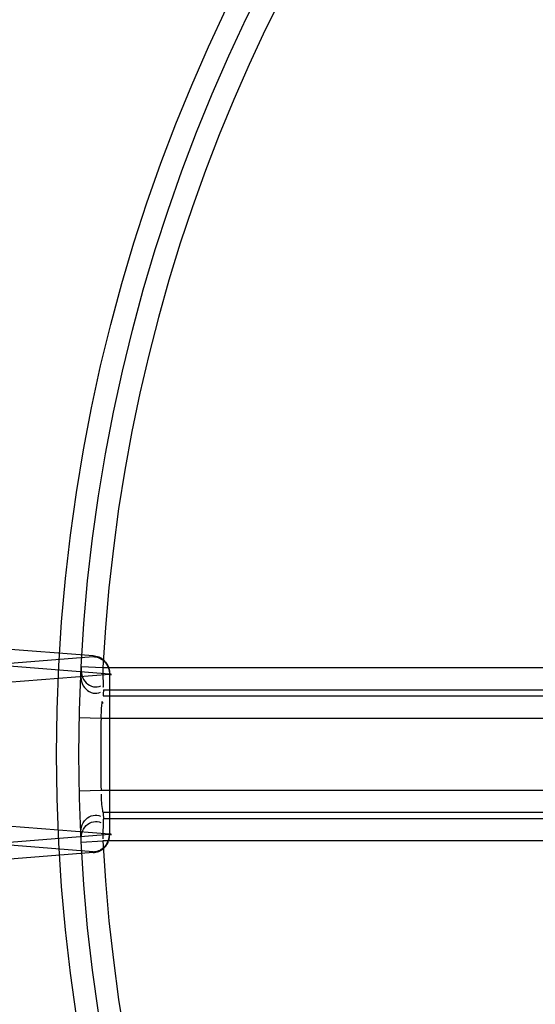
# Model space of a CAD drawing. Header units: millimetres. Extents: x 0 to 297, y 0 to 210.
# Tile 65 of 256: x 141.091 to 142.014, y 91.745 to 93.509. Entities that reach past the tile are written whole.
import ezdxf

# ---------------------------------------------------------------- set-up
doc = ezdxf.new("R2010")
doc.units = ezdxf.units.MM
doc.header["$LTSCALE"] = 16.335
doc.layers.get('0').update_dxf_attribs({"linetype": 'CONTINUOUS'})
doc.layers.add('001-M31079-X02', color=7, linetype='CONTINUOUS')
doc.layers.add('01_GLOBAL', color=7, linetype='CONTINUOUS')

msp = doc.modelspace()

# ---------------------------------------------------------------- linework, layer by layer
at = {"color": 9, "linetype": 'Continuous'}
for p, q in [((141.2009, 92.3505), (141.2398, 92.3485)), ((141.2398, 92.3485), (142.915, 92.3485)), ((141.2398, 92.3485), (141.3079, 92.3485)), ((141.5015, 92.3485), (141.5625, 92.3485)), ((141.9423, 92.3485), (141.9908, 92.3485)), ((141.2401, 92.2975), (142.9164, 92.2975)), ((141.2407, 92.3087), (142.9154, 92.3087)), ((141.1975, 92.2587), (141.2365, 92.2578)), ((141.2365, 92.2578), (142.9555, 92.2578)), ((141.1975, 92.1276), (141.2365, 92.1284)), ((141.2365, 92.1284), (142.9555, 92.1284)), ((142.9164, 92.0888), (141.2401, 92.0888)), ((142.9154, 92.0775), (141.2407, 92.0775)), ((141.2009, 92.0358), (141.2398, 92.0378)), ((142.915, 92.0378), (141.2398, 92.0378)), ((141.4387, 92.0378), (141.3742, 92.0378)), ((141.9905, 92.0378), (141.9421, 92.0378))]:
    msp.add_line(p, q, dxfattribs=at)
for points in [[(141.5625, 92.3485), (141.6792, 92.3485), (141.735, 92.3485), (141.7892, 92.3485), (141.8417, 92.3485), (141.8926, 92.3485)], [(141.679, 92.0378), (141.5623, 92.0378), (141.5014, 92.0378)], [(141.8924, 92.0378), (141.8415, 92.0378), (141.789, 92.0378), (141.7348, 92.0378), (141.679, 92.0378)]]:
    msp.add_lwpolyline(points, dxfattribs=at)
at = {"color": 7, "linetype": 'Continuous'}
msp.add_circle((144.2368, 92.1931), 3.04, dxfattribs=at)
at = {"color": 9, "linetype": 'Continuous'}
for centre, radius, start, end in [((144.2368, 92.1931), 3.001, 92.9675, 177.0325), ((144.2366, 92.1534), 2.9999, 177.0319, 177.2468), ((144.2351, 92.1931), 2.9993, 178.7642, 181.2358), ((144.2366, 92.2329), 2.9999, 182.7532, 182.9681), ((144.2368, 92.1931), 3.001, 182.9675, 267.0325)]:
    msp.add_arc(centre, radius, start, end, dxfattribs=at)
for points, knots in [([(141.2009, 92.3505), (141.2003, 92.3402), (141.2031, 92.3185), (141.2286, 92.3109), (141.2358, 92.3159)], [0, 0, 0, 0, 0.541905, 1, 1, 1, 1]), ([(141.2003, 92.3391), (141.1998, 92.3288), (141.2027, 92.3072), (141.2281, 92.2996), (141.2353, 92.3045)], [0, 0, 0, 0, 0.541188, 1, 1, 1, 1]), ([(141.2365, 92.2578), (141.2368, 92.2657), (141.2372, 92.2705), (141.2387, 92.2908), (141.2388, 92.2852), (141.2388, 92.2839)], [0, 0, 0, 0, 0.700251, 0.885328, 1, 1, 1, 1]), ([(141.2401, 92.0888), (141.2398, 92.0898), (141.2378, 92.1006), (141.2373, 92.1117), (141.2374, 92.1215)], [0, 0, 0, 0, 0.100406, 1, 1, 1, 1]), ([(141.2003, 92.0471), (141.1998, 92.0575), (141.2027, 92.0791), (141.2281, 92.0867), (141.2353, 92.0818)], [0, 0, 0, 0, 0.541188, 1, 1, 1, 1]), ([(141.2009, 92.0358), (141.2003, 92.0461), (141.2031, 92.0678), (141.2286, 92.0754), (141.2359, 92.0705)], [0, 0, 0, 0, 0.541371, 1, 1, 1, 1]), ([(141.2407, 92.0775), (141.2404, 92.0763), (141.24, 92.0643), (141.2398, 92.0524), (141.2399, 92.0417)], [0, 0, 0, 0, 0.107584, 1, 1, 1, 1])]:
    msp.add_open_spline(points, degree=3, knots=knots, dxfattribs=at)
msp.add_open_spline([(141.2398, 92.3485), (141.2398, 92.3374), (141.24, 92.3041), (141.2406, 92.3152)], degree=3, dxfattribs=at)
at = {"layer": '001-M31079-X02', "color": 9, "linetype": 'Continuous'}
for p, q in [((141.2222, 92.3691), (141.0351, 92.384)), ((141.0396, 92.3534), (141.2222, 92.3679)), ((141.0647, 92.3521), (141.2518, 92.3372)), ((141.2518, 92.3359), (141.0692, 92.3214)), ((141.2518, 92.3372), (141.2518, 92.0491)), ((141.2518, 92.0491), (141.0647, 92.0342)), ((141.0692, 92.0649), (141.2518, 92.0503))]:
    msp.add_line(p, q, dxfattribs=at)
at = {"layer": '001-M31079-X02', "color": 7, "linetype": 'Continuous'}
for p, q in [((141.2222, 92.0183), (141.0396, 92.0329)), ((141.2222, 92.0171), (141.0351, 92.0022))]:
    msp.add_line(p, q, dxfattribs=at)
at = {"layer": '001-M31079-X02', "color": 9, "linetype": 'Continuous'}
for points, knots in [([(141.2222, 92.3691), (141.2239, 92.3692), (141.2274, 92.3689), (141.2325, 92.3675), (141.2372, 92.3651), (141.2415, 92.3619), (141.2451, 92.3579), (141.2481, 92.3533), (141.2502, 92.3482), (141.2515, 92.3428), (141.2518, 92.339), (141.2518, 92.3372)], [0, 0, 0, 0, 0.107071, 0.214436, 0.322617, 0.432029, 0.542926, 0.655374, 0.769251, 0.884267, 1, 1, 1, 1]), ([(141.2222, 92.3679), (141.2234, 92.368), (141.228, 92.3683), (141.2234, 92.369), (141.2222, 92.3691)], [0, 0, 0, 0, 0.497013, 1, 1, 1, 1]), ([(141.2222, 92.3679), (141.2239, 92.3679), (141.2273, 92.3675), (141.2323, 92.366), (141.237, 92.3636), (141.2412, 92.3604), (141.2449, 92.3564), (141.2478, 92.3519), (141.25, 92.3468), (141.2514, 92.3415), (141.2518, 92.3378), (141.2518, 92.3359)], [0, 0, 0, 0, 0.106484, 0.213746, 0.322191, 0.432075, 0.543475, 0.656289, 0.770256, 0.884983, 1, 1, 1, 1]), ([(141.2518, 92.3359), (141.2529, 92.336), (141.2574, 92.3358), (141.2529, 92.3371), (141.2518, 92.3372)], [0, 0, 0, 0, 0.489513, 1, 1, 1, 1]), ([(141.2222, 92.0183), (141.2239, 92.0184), (141.2273, 92.0187), (141.2323, 92.0202), (141.237, 92.0226), (141.2412, 92.0259), (141.2449, 92.0298), (141.2478, 92.0344), (141.25, 92.0394), (141.2514, 92.0448), (141.2518, 92.0485), (141.2518, 92.0503)], [0, 0, 0, 0, 0.106478, 0.213739, 0.322185, 0.432069, 0.54347, 0.656285, 0.770253, 0.884982, 1, 1, 1, 1]), ([(141.2222, 92.0171), (141.2239, 92.0171), (141.2274, 92.0174), (141.2323, 92.0188), (141.237, 92.021), (141.2412, 92.0241), (141.2448, 92.028), (141.2479, 92.0326), (141.2501, 92.0378), (141.2515, 92.0433), (141.2518, 92.0472), (141.2518, 92.0491)], [0, 0, 0, 0, 0.106359, 0.212591, 0.316219, 0.423151, 0.53269, 0.646153, 0.761699, 0.881375, 1, 1, 1, 1]), ([(141.2518, 92.0491), (141.2529, 92.0492), (141.2574, 92.0489), (141.2529, 92.0503), (141.2518, 92.0503)], [0, 0, 0, 0, 0.489513, 1, 1, 1, 1])]:
    msp.add_open_spline(points, degree=3, knots=knots, dxfattribs=at)
at = {"layer": '001-M31079-X02', "color": 7, "linetype": 'Continuous'}
for knots in [[0, 0, 0, 0, 0.497044, 1, 1, 1, 1], [0, 0, 0, 0, 0.497013, 1, 1, 1, 1]]:
    msp.add_open_spline([(141.2222, 92.0183), (141.2234, 92.0182), (141.228, 92.018), (141.2234, 92.0172), (141.2222, 92.0171)], degree=3, knots=knots, dxfattribs=at)
at = {"layer": '01_GLOBAL', "color": 7, "linetype": 'Continuous'}
msp.add_circle((144.2368, 92.1931), 3.08, dxfattribs=at)

doc.saveas('drawing.dxf')
